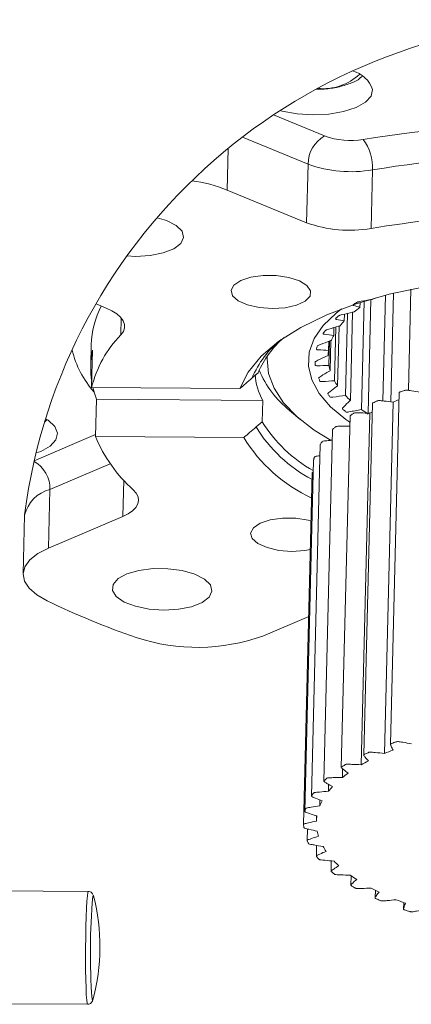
# Model space of a CAD drawing. Header units: millimetres. Extents: x 39 to 402, y 32 to 290.
# Tile 24 of 27: x 338 to 360, y 48 to 104. Entities that reach past the tile are written whole.
import ezdxf

# ---------------------------------------------------------------- set-up
doc = ezdxf.new("R2010")
doc.units = ezdxf.units.MM

msp = doc.modelspace()

# ---------------------------------------------------------------- linework, layer by layer
at = {"color": 7, "linetype": 'Continuous', "lineweight": 18}
for p, q in [((352.014, 98.4958), (354.9185, 97.3014)), ((353.978, 95.7021), (350.2515, 97.2345)), ((349.4445, 96.5943), (349.3859, 94.226)), ((353.8954, 92.3715), (353.978, 95.7021)), ((357.6392, 95.3777), (357.5567, 92.0471)), ((353.8954, 92.3715), (349.3859, 94.226)), ((359.8218, 88.5841), (359.6795, 82.8413)), ((357.1692, 87.9077), (357.0166, 81.7475)), ((357.5463, 88.0004), (357.3862, 81.5393)), ((358.376, 88.2486), (358.2271, 82.2405)), ((358.8373, 88.3637), (358.6843, 82.1901)), ((341.9418, 87.7544), (342.5143, 87.519)), ((356.9296, 87.8325), (356.9226, 87.5485)), ((356.0449, 87.1709), (356.0353, 86.7832)), ((356.2196, 87.2118), (356.104, 82.5445)), ((356.5039, 87.2784), (356.3798, 82.2707)), ((355.4483, 86.4073), (355.4373, 85.9655)), ((355.5549, 86.4397), (355.4792, 83.3838)), ((355.7405, 86.4957), (355.6563, 83.0978)), ((355.2731, 85.6706), (355.2306, 83.9548)), ((341.6713, 85.4367), (341.6413, 84.2255)), ((341.7474, 85.1176), (341.6949, 82.9982)), ((355.1548, 85.6263), (355.1421, 85.1136)), ((355.1907, 85.64), (355.1561, 84.2466)), ((351.1504, 83.8456), (350.8041, 83.545)), ((350.1121, 82.9438), (341.6949, 82.9982)), ((341.918, 80.2101), (341.9705, 82.3296)), ((341.9705, 82.3296), (351.4035, 82.2686)), ((359.1499, 82.7102), (358.6548, 62.727)), ((351.3735, 81.0575), (351.4035, 82.2686)), ((357.6328, 82.0941), (357.1377, 62.1108)), ((358.3129, 62.1929), (358.8081, 82.1761)), ((352.9298, 81.701), (353.5099, 81.2088)), ((356.3634, 81.3859), (355.8683, 61.4027)), ((356.9936, 61.551), (357.4888, 81.5343)), ((339.0246, 81.0372), (339.1583, 81.1574)), ((351.0272, 80.7569), (351.3735, 81.0575)), ((341.918, 80.2101), (350.3351, 80.1558)), ((355.3701, 80.6013), (354.875, 60.618)), ((354.6749, 79.7575), (354.1798, 59.7743)), ((354.2936, 78.8734), (353.7985, 58.8901)), ((354.2209, 78.1396), (353.7258, 58.1564)), ((339.3273, 77.2065), (339.2447, 73.876)), ((337.8899, 75.7371), (337.8074, 72.4066)), ((337.8871, 75.7666), (337.8896, 75.7373)), ((343.462, 75.6741), (339.2447, 73.876)), ((351.4146, 68.8713), (354.0188, 69.9816)), ((355.9276, 60.8293), (355.94, 61.3283)), ((355.1387, 60.0438), (355.1485, 60.4393)), ((354.6446, 59.2121), (354.6529, 59.5481)), ((354.4562, 58.3528), (354.4636, 58.6506)), ((353.9459, 57.9062), (353.9296, 57.2511)), ((354.468, 56.9703), (354.4529, 56.3613)), ((355.2983, 56.0894), (355.2839, 55.5078)), ((356.4172, 55.2458), (356.4039, 54.7095)), ((341.5014, 54.3506), (330.5156, 54.4216)), ((357.7986, 54.4152), (357.788, 53.9841)), ((359.4144, 53.7144), (359.4053, 53.3478)), ((330.4742, 48.005), (341.46, 47.9341))]:
    msp.add_line(p, q, dxfattribs=at)
at = {"color": 8, "linetype": 'Continuous', "lineweight": 18}
for p, q in [((343.355, 85.992), (343.3787, 86.9499)), ((338.4382, 78.8412), (341.9209, 80.3261)), ((342.7516, 78.6665), (339.3273, 77.2065)), ((343.462, 75.6741), (343.5132, 77.7378))]:
    msp.add_line(p, q, dxfattribs=at)
at = {"color": 7, "linetype": 'Continuous', "lineweight": 18, "flags": 128}
for points in [[(352.3958, 98.7462), (352.5007, 98.7127), (353.3559, 98.561), (354.265, 98.5053), (355.1661, 98.5493), (355.9979, 98.6901), (356.7035, 98.918), (357.235, 99.2176), (357.5562, 99.5684), (357.645, 99.9464)], [(343.7073, 90.4865), (344.1819, 90.4537), (345.0122, 90.5009), (345.7602, 90.6493), (346.3596, 90.8855), (346.7571, 91.1887), (346.9173, 91.5318), (346.8261, 91.8844), (346.4915, 92.2152), (345.9432, 92.4948), (345.4076, 92.6476)], [(351.2122, 87.5438), (351.9517, 87.4877), (352.683, 87.5343), (353.3268, 87.6786), (353.8134, 87.9049), (354.09, 88.1887), (354.1267, 88.4993), (353.9194, 88.803), (353.4908, 89.0669), (352.8871, 89.2623), (352.1738, 89.3682), (351.4283, 89.373), (350.7312, 89.2762), (350.1582, 89.0884), (349.7713, 88.8298), (349.6125, 88.5285), (349.6989, 88.2171), (350.0213, 87.9294), (350.5446, 87.6965), (351.2122, 87.5438)], [(350.1121, 82.9438), (350.58, 83.8805), (351.3197, 84.7808), (352.32, 85.6315), (353.5663, 86.4199), (355.04, 87.1344), (356.7193, 87.7643), (358.5794, 88.3003), (360.5925, 88.7345), (362.729, 89.0604), (364.9571, 89.2733)], [(342.5143, 87.519), (342.8474, 87.3612), (343.1238, 87.1859), (343.3375, 86.9966), (343.4838, 86.7976), (343.5596, 86.5932), (343.5632, 86.3879), (343.4944, 86.186), (343.355, 85.992)], [(356.3547, 81.0316), (356.1233, 81.1922), (355.2575, 81.9087), (354.608, 82.6606), (354.1852, 83.4361), (353.9958, 84.2229), (354.0427, 85.0087), (354.3252, 85.7809), (354.8388, 86.5275), (355.5755, 87.2367), (355.8761, 87.4682)], [(351.6668, 84.8051), (351.6551, 84.6382), (351.7362, 83.7952), (352.0505, 82.957), (352.5937, 82.135), (353.3586, 81.3403), (354.3348, 80.5836), (355.2897, 79.9954)], [(341.7685, 82.9977), (341.8536, 82.6775), (341.9705, 82.3296)], [(338.5439, 79.2869), (338.8103, 79.3729), (339.3418, 79.6725), (339.6629, 80.0232), (339.7518, 80.4013), (339.6023, 80.7809), (339.2247, 81.1362), (339.0789, 81.2133)], [(344.0591, 77.1918), (344.2298, 76.9957), (344.3309, 76.7928), (344.3602, 76.5872), (344.3171, 76.3836), (344.2025, 76.1863), (344.0189, 75.9996), (343.7703, 75.8277), (343.462, 75.6741)], [(354.1536, 75.4216), (353.9913, 75.4622), (353.278, 75.5681), (352.5325, 75.5729), (351.8354, 75.4761), (351.2624, 75.2883), (350.8755, 75.0297), (350.7167, 74.7284), (350.8032, 74.417), (351.1255, 74.1293), (351.6488, 73.8964), (352.3164, 73.7437), (353.0559, 73.6876), (353.0559, 73.6876)], [(339.2447, 73.876), (338.6398, 73.5621), (338.1892, 73.204), (337.9086, 72.814), (337.8074, 72.4055), (337.8892, 71.9925), (338.1512, 71.5891), (338.5843, 71.2093), (339.1738, 70.8661)], [(353.0559, 73.6876), (353.7872, 73.7342), (354.1132, 73.7923)], [(344.9523, 70.403), (345.7909, 70.3449), (346.6212, 70.3922), (347.3692, 70.5405), (347.9686, 70.7768), (348.3661, 71.0799), (348.5263, 71.4231), (348.4351, 71.7757), (348.1005, 72.1065), (347.5522, 72.386), (346.839, 72.5895), (346.0243, 72.6988), (345.1804, 72.7043), (344.3824, 72.6054), (343.701, 72.4109), (343.197, 72.1382), (342.915, 71.8114), (342.8801, 71.4596), (343.0954, 71.114), (343.5419, 70.8054), (344.1797, 70.5611), (344.9523, 70.403)], [(341.791, 54.1226), (341.7968, 54.1072), (341.7994, 54.0979)]]:
    msp.add_lwpolyline(points, dxfattribs=at)
at = {"color": 8, "linetype": 'Continuous', "lineweight": 18, "flags": 128}
for points in [[(341.46, 47.9341), (341.436, 47.993), (341.4132, 48.173), (341.3929, 48.4671), (341.3761, 48.8639), (341.3632, 49.3484), (341.3549, 49.9017), (341.3514, 50.5028), (341.3529, 51.1284), (341.3593, 51.7546), (341.3703, 52.3572), (341.3856, 52.9132), (341.4045, 53.4011), (341.4264, 53.8022), (341.4504, 54.101), (341.4755, 54.2862), (341.5008, 54.3506), (341.5015, 54.3506)], [(341.7563, 54.0657), (341.7728, 54.1237), (341.791, 54.1226)], [(341.7611, 48.1829), (341.7398, 48.1503), (341.717, 48.2248)]]:
    msp.add_lwpolyline(points, dxfattribs=at)
at = {"color": 7, "linetype": 'Continuous', "lineweight": 18}
for centre, radius, start, end in [((369.9215, 71.611), 32.3028, 7.02336, 172.6087), ((356.1085, 99.4249), 1.6226, 18.7481, 75.72694), ((367.721, 32.0309), 65.9344, 80.003407, 99.25648), ((355.8345, 95.6865), 1.8566, 119.56445, 179.51868), ((356.3813, 101.3174), 4.2742, 249.98639, 279.8876), ((355.0585, 95.5395), 2.5858, 356.41159, 37.30742), ((367.7517, 33.3286), 62.8677, 80.003411, 99.256484), ((356.416, 102.3954), 7.1235, 249.98615, 279.8877), ((346.3795, 86.8325), 7.9813, 67.87229, 82.7842), ((356.3334, 99.0649), 7.1235, 249.98627, 279.88773), ((367.1869, 34.7306), 58.1199, 92.476761, 99.537617), ((362.5458, 79.4464), 9.8663, 118.82416, 119.67281), ((360.9405, 81.9184), 6.9167, 125.51353, 128.94454), ((359.2797, 83.733), 4.4531, 136.76758, 141.36981), ((347.982, 81.4692), 6.4703, 135.6526, 166.33141), ((356.0027, 81.8144), 5.2603, 130.06911, 157.28613), ((358.0889, 84.5437), 3.0087, 151.80017, 157.77517), ((346.457, 84.1062), 4.8169, 167.87979, 189.28171), ((357.5516, 84.7188), 2.4416, 170.69481, 177.56318), ((356.4368, 86.135), 5.6532, 202.31458, 231.65827), ((357.7677, 84.7574), 2.6611, 191.06757, 197.55332), ((354.4957, 83.9654), 3.5272, 183.64487, 208.75491), ((358.7181, 85.1919), 3.7095, 209.17256, 214.36949), ((360.2699, 86.4655), 5.7209, 223.26531, 227.15826), ((364.383, 68.7535), 14.5343, 111.14534, 112.55502), ((362.2064, 88.8365), 8.7857, 233.79238, 236.71638), ((362.3562, 73.0208), 9.8066, 118.86441, 119.75782), ((358.2033, 85.2799), 8.0297, 211.72529, 240.7412), ((349.4384, 83.2763), 8.1215, 202.18091, 228.51996), ((357.9134, 84.7678), 8.8714, 211.3243, 245.15298), ((337.5717, 77.2607), 1.7564, 358.23149, 60.83844), ((359.5641, 113.2636), 47.0459, 244.31562, 250.97617), ((347.6995, 79.2786), 11.0505, 251.69575, 289.64523), ((363.9698, 48.5675), 14.7529, 110.4768, 112.54673), ((362.1361, 52.5456), 10.3703, 117.10845, 119.72805), ((360.2706, 55.4762), 6.8932, 125.61499, 129.05255), ((358.6136, 57.2812), 4.4392, 136.90429, 141.51413), ((357.4221, 58.088), 2.9964, 151.97278, 157.96566), ((356.8947, 58.258), 2.4403, 170.90174, 177.77235), ((357.1197, 58.2984), 2.6689, 191.27125, 197.74321), ((358.0748, 58.7387), 3.724, 209.33698, 214.5208), ((359.6308, 60.0212), 5.7443, 223.38785, 227.27084), ((361.5718, 62.406), 8.8226, 233.88604, 236.80183), ((363.6194, 65.8768), 12.855, 241.84886, 244.118), ((379.5057, 50.8908), 37.8827, 175.19243, 184.03554), ((330.4949, 51.2133), 11.6667, 344.94508, 14.3148), ((365.535, 70.2179), 17.6019, 248.12855, 249.9677)]:
    msp.add_arc(centre, radius, start, end, dxfattribs=at)
at = {"color": 8, "linetype": 'Continuous', "lineweight": 18}
for centre, radius, start, end in [((354.8415, 103.0047), 3.0149, 263.91508, 313.30016), ((346.8373, 85.2647), 5.1689, 152.75519, 178.09384), ((355.8158, 81.472), 5.4236, 128.36253, 157.52905), ((346.0105, 86.4481), 5.5823, 193.62159, 221.56925), ((358.0888, 85.0961), 8.2883, 211.56941, 242.11006), ((339.8045, 75.302), 1.9634, 104.06726, 167.19649)]:
    msp.add_arc(centre, radius, start, end, dxfattribs=at)
at = {"color": 7, "linetype": 'Continuous', "lineweight": 18}
for points, knots in [([(354.439, 99.9617), (354.5591, 99.9609), (354.9432, 99.9584), (355.57, 100.0454), (356.2689, 100.2373), (356.7768, 100.4411), (356.9862, 100.6411), (357.0353, 100.6879)], [0, 0, 0, 0, 0.13104798, 0.41904944, 0.68513926, 0.92615979, 1, 1, 1, 1]), ([(356.9226, 87.5485), (356.8061, 87.5902), (356.6762, 87.6367), (356.549, 87.6726), (356.528, 87.6882), (356.548, 87.7207), (356.6083, 87.7429), (356.6901, 87.8021), (356.7621, 87.8518), (356.8205, 87.8721), (356.8905, 87.8879), (357.1425, 87.931), (357.4112, 87.9798), (357.6326, 88.0144), (357.6616, 88.0189)], [0, 0, 0, 0, 0.22479617, 0.25059842, 0.25801855, 0.26567534, 0.30998816, 0.37903106, 0.45095784, 0.47119433, 0.49323341, 0.58409379, 0.94564103, 1, 1, 1, 1]), ([(356.0353, 86.7832), (355.8871, 86.8144), (355.7216, 86.8492), (355.5636, 86.8851), (355.535, 86.8953), (355.5357, 86.9291), (355.5946, 86.958), (355.6496, 87.0204), (355.7052, 87.0763), (355.7562, 87.099), (355.8244, 87.1191), (356.075, 87.1777), (356.3426, 87.2435), (356.5638, 87.2916), (356.5928, 87.2979)], [0, 0, 0, 0, 0.26528914, 0.29629441, 0.30570791, 0.31272931, 0.34956041, 0.4072457, 0.46768179, 0.48596617, 0.50678495, 0.59473732, 0.94676823, 1, 1, 1, 1]), ([(355.4373, 85.9655), (355.2637, 85.986), (355.0695, 86.0089), (354.876, 86.038), (354.8431, 86.0449), (354.8282, 86.0733), (354.8764, 86.1149), (354.9082, 86.1759), (354.9435, 86.2377), (354.9874, 86.2625), (355.0521, 86.2868), (355.296, 86.3607), (355.5563, 86.4434), (355.7725, 86.5049), (355.801, 86.513)], [0, 0, 0, 0, 0.301846, 0.33762977, 0.34916369, 0.35689542, 0.38801522, 0.43669305, 0.48771521, 0.504124, 0.52364828, 0.60815279, 0.94828023, 1, 1, 1, 1]), ([(355.1421, 85.1136), (354.9469, 85.1234), (354.7283, 85.1345), (354.5034, 85.1502), (354.4665, 85.1555), (354.4421, 85.1772), (354.47, 85.2289), (354.4826, 85.2885), (354.4937, 85.354), (354.5311, 85.3813), (354.5908, 85.4095), (354.8228, 85.4983), (355.07, 85.5973), (355.2764, 85.6718), (355.3037, 85.6817)], [0, 0, 0, 0, 0.3335349, 0.3735327, 0.3871014, 0.3963944, 0.424233, 0.4671573, 0.5116625, 0.5262717, 0.5444157, 0.6248279, 0.9502549, 1, 1, 1, 1]), ([(355.1561, 84.2466), (354.9428, 84.2447), (354.7037, 84.2427), (354.4547, 84.2424), (354.4134, 84.2463), (354.3828, 84.2628), (354.3878, 84.319), (354.382, 84.3783), (354.3662, 84.4436), (354.3974, 84.4751), (354.4511, 84.5067), (354.6659, 84.61), (354.8943, 84.7242), (355.0866, 84.811), (355.1122, 84.8226)], [0, 0, 0, 0, 0.35918142, 0.40266903, 0.41805921, 0.42923809, 0.4567649, 0.49812528, 0.53998721, 0.55293221, 0.5696039, 0.64519583, 0.95274392, 1, 1, 1, 1]), ([(350.8041, 83.545), (350.6828, 83.4396), (350.452, 83.2393), (350.2214, 83.0389), (350.1121, 82.9438)], [0, 0, 0, 0, 0.52582952, 1, 1, 1, 1]), ([(355.4792, 83.3838), (355.2519, 83.3689), (354.9969, 83.3522), (354.7309, 83.3352), (354.6851, 83.3371), (354.6494, 83.3503), (354.6328, 83.4067), (354.6084, 83.4664), (354.5652, 83.5261), (354.5891, 83.5641), (354.6362, 83.5987), (354.8281, 83.7154), (355.0333, 83.8436), (355.2073, 83.9417), (355.2306, 83.9548)], [0, 0, 0, 0, 0.3781583, 0.4243208, 0.441259, 0.4543483, 0.4843071, 0.5283206, 0.5717823, 0.5833274, 0.5984918, 0.6686888, 0.9556878, 1, 1, 1, 1]), ([(356.104, 82.5445), (355.8677, 82.5155), (355.6024, 82.4828), (355.3256, 82.4488), (355.2761, 82.4481), (355.2352, 82.459), (355.1994, 82.5134), (355.1556, 82.5736), (355.0887, 82.6227), (355.1018, 82.6681), (355.1417, 82.706), (355.3062, 82.8338), (355.4838, 82.975), (355.6359, 83.0833), (355.6563, 83.0978)], [0, 0, 0, 0, 0.3909221, 0.4389911, 0.4571917, 0.4720814, 0.5063238, 0.5561047, 0.6046062, 0.6151956, 0.6289477, 0.6935671, 0.9588629, 1, 1, 1, 1]), ([(360.3512, 82.7237), (360.1869, 82.7558), (359.9723, 82.7977), (359.7148, 82.8341), (359.5985, 82.8593), (359.5074, 82.8538), (359.4294, 82.8232), (359.3334, 82.7942), (359.2395, 82.758), (359.1775, 82.7423), (359.1466, 82.7202), (359.1499, 82.7102), (359.1499, 82.7102)], [0, 0, 0, 0, 0.4035727, 0.5271374, 0.6274363, 0.6895012, 0.7435282, 0.8279223, 0.9346421, 0.9747192, 0.9999116, 1, 1, 1, 1]), ([(357.0166, 81.7475), (356.7766, 81.7037), (356.5069, 81.6545), (356.2254, 81.603), (356.1732, 81.5994), (356.127, 81.6082), (356.0745, 81.659), (356.01, 81.7189), (355.9263, 81.7557), (355.9246, 81.807), (355.9559, 81.8486), (356.0904, 81.9847), (356.2355, 82.1379), (356.3627, 82.255), (356.3798, 82.2707)], [0, 0, 0, 0, 0.39822335, 0.44751675, 0.46671258, 0.48324294, 0.52272042, 0.58002958, 0.63567892, 0.64593507, 0.6585037, 0.7178305, 0.96202167, 1, 1, 1, 1]), ([(358.8081, 82.1761), (358.636, 82.1978), (358.4116, 82.226), (358.1436, 82.2463), (358.0246, 82.2639), (357.9356, 82.2538), (357.8679, 82.2176), (357.7821, 82.183), (357.7119, 82.1401), (357.6445, 82.1229), (357.6382, 82.1009), (357.6362, 82.0938)], [0, 0, 0, 0, 0.4261161, 0.5558171, 0.660722, 0.7214517, 0.7710822, 0.8484855, 0.9462254, 0.9826441, 1, 1, 1, 1]), ([(357.4888, 81.5343), (357.3129, 81.5451), (357.0838, 81.5592), (356.8109, 81.5627), (356.6921, 81.5727), (356.6067, 81.5582), (356.5509, 81.5169), (356.4791, 81.477), (356.4269, 81.4306), (356.3667, 81.4088), (356.3678, 81.3905), (356.3681, 81.3858)], [0, 0, 0, 0, 0.4475812, 0.5830296, 0.6922052, 0.7512597, 0.796499, 0.8669476, 0.9557771, 0.9886597, 1, 1, 1, 1]), ([(350.3351, 80.1558), (350.4445, 80.2508), (350.6751, 80.4513), (350.9058, 80.6516), (351.0272, 80.7569)], [0, 0, 0, 0, 0.4741686, 1, 1, 1, 1]), ([(356.3492, 80.8115), (356.198, 80.8114), (355.9938, 80.8111), (355.7467, 80.7984), (355.6309, 80.8013), (355.5499, 80.7824), (355.5082, 80.7367), (355.4521, 80.6919), (355.4181, 80.6449), (355.3674, 80.6168), (355.3727, 80.6037), (355.3736, 80.6014)], [0, 0, 0, 0, 0.4306194, 0.5811818, 0.7021289, 0.7631069, 0.8070532, 0.8754335, 0.9615941, 0.9934091, 1, 1, 1, 1]), ([(355.3553, 80.0054), (355.2765, 80.0002), (355.1462, 79.9915), (354.9745, 79.9705), (354.8646, 79.967), (354.7886, 79.9434), (354.7631, 79.8945), (354.7241, 79.8456), (354.708, 79.7999), (354.6693, 79.7656), (354.675, 79.7576), (354.6751, 79.7576)], [0, 0, 0, 0, 0.302625, 0.499685, 0.6574203, 0.7313209, 0.7824202, 0.8620031, 0.9623818, 0.9997593, 1, 1, 1, 1]), ([(354.6593, 79.1249), (354.6556, 79.1244), (354.6032, 79.1168), (354.5118, 79.097), (354.4099, 79.0889), (354.3398, 79.059), (354.3318, 79.0088), (354.315, 78.9583), (354.3, 78.9107), (354.2963, 78.8802), (354.2954, 78.8733)], [0, 0, 0, 0, 0.0217823, 0.310445, 0.5406501, 0.6406594, 0.710686, 0.8202142, 0.9589476, 1, 1, 1, 1]), ([(354.2764, 78.1774), (354.2693, 78.1758), (354.2484, 78.1711), (354.2201, 78.1562), (354.2211, 78.1405), (354.2212, 78.1396)], [0, 0, 0, 0, 0.3269447, 0.9638328, 1, 1, 1, 1]), ([(359.8561, 62.7405), (359.6917, 62.7725), (359.4771, 62.8144), (359.2197, 62.8509), (359.1033, 62.8761), (359.0123, 62.8705), (358.9345, 62.84), (358.8371, 62.811), (358.7486, 62.7743), (358.6778, 62.7595), (358.6401, 62.716), (358.6799, 62.6632), (358.7157, 62.5487), (358.767, 62.4603), (358.8088, 62.3883)], [0, 0, 0, 0, 0.3105321, 0.4056099, 0.4827856, 0.530542, 0.5721105, 0.6370511, 0.7191675, 0.7500051, 0.7693896, 0.813874, 0.8485229, 1, 1, 1, 1]), ([(358.3129, 62.1929), (358.1409, 62.2145), (357.9165, 62.2428), (357.6484, 62.2631), (357.5294, 62.2807), (357.4405, 62.2706), (357.3726, 62.2344), (357.2876, 62.1997), (357.2147, 62.1571), (357.1491, 62.1388), (357.1278, 62.0848), (357.1871, 62.0436), (357.2615, 61.9282), (357.3437, 61.8447), (357.4106, 61.7766)], [0, 0, 0, 0, 0.3145394, 0.4102787, 0.4877148, 0.5325427, 0.5691749, 0.6263132, 0.6984604, 0.7253429, 0.7420878, 0.7912508, 0.8298221, 1, 1, 1, 1]), ([(356.9936, 61.551), (356.8178, 61.5619), (356.5887, 61.576), (356.3158, 61.5794), (356.1969, 61.5895), (356.1116, 61.575), (356.0556, 61.5337), (355.9848, 61.4936), (355.9291, 61.4478), (355.8696, 61.4232), (355.8712, 61.3624), (355.9417, 61.3337), (356.056, 61.2198), (356.1664, 61.1428), (356.2564, 61.0801)], [0, 0, 0, 0, 0.3132895, 0.4080981, 0.4845168, 0.5258527, 0.5575169, 0.6068298, 0.6690069, 0.6920235, 0.7075808, 0.76334, 0.8071068, 1, 1, 1, 1]), ([(355.9276, 60.8293), (355.7519, 60.8292), (355.5232, 60.829), (355.2516, 60.8152), (355.1357, 60.818), (355.0549, 60.7992), (355.0129, 60.7535), (354.9583, 60.7086), (354.9186, 60.6621), (354.8693, 60.6286), (354.897, 60.5684), (354.9717, 60.548), (355.1259, 60.4403), (355.2615, 60.3708), (355.372, 60.3142)], [0, 0, 0, 0, 0.3080185, 0.4006984, 0.4751454, 0.5126837, 0.5397352, 0.5818272, 0.634864, 0.654448, 0.6705076, 0.7336893, 0.7831483, 1, 1, 1, 1]), ([(355.1387, 60.0438), (354.9671, 60.0329), (354.7441, 60.0186), (354.4794, 59.9874), (354.3694, 59.9837), (354.2936, 59.9602), (354.2677, 59.9112), (354.231, 59.8626), (354.2059, 59.8158), (354.172, 59.7737), (354.2223, 59.7215), (354.3, 59.7035), (354.4904, 59.6074), (354.6485, 59.5459), (354.7771, 59.496)], [0, 0, 0, 0, 0.2991879, 0.3886881, 0.4603285, 0.4938914, 0.517102, 0.5532468, 0.5988343, 0.6158129, 0.6337764, 0.7045078, 0.7596712, 1, 1, 1, 1]), ([(354.6446, 59.2121), (354.4808, 59.1908), (354.2684, 59.1632), (354.0167, 59.1142), (353.9148, 59.1056), (353.8446, 59.0758), (353.8369, 59.0256), (353.8186, 58.9747), (353.8085, 58.9268), (353.7932, 58.8791), (353.8588, 58.8379), (353.9426, 58.8197), (354.1627, 58.7386), (354.3406, 58.6863), (354.485, 58.6439)], [0, 0, 0, 0, 0.2866231, 0.3718505, 0.4398177, 0.4693435, 0.4900159, 0.5223556, 0.5633168, 0.5789703, 0.5996975, 0.6775765, 0.7380857, 1, 1, 1, 1]), ([(354.4562, 58.3528), (354.3038, 58.322), (354.1063, 58.2822), (353.8742, 58.215), (353.7809, 58.2041), (353.7188, 58.1647), (353.7304, 58.1166), (353.7302, 58.0647), (353.7367, 58.0155), (353.7405, 57.966), (353.8146, 57.9343), (353.9077, 57.9173), (354.1501, 57.8524), (354.3445, 57.8106), (354.5023, 57.7768)], [0, 0, 0, 0, 0.27001252, 0.34979279, 0.41317315, 0.43877907, 0.45881078, 0.49036735, 0.53061439, 0.54656348, 0.57041277, 0.65457382, 0.71972314, 1, 1, 1, 1]), ([(354.5777, 57.4851), (354.4394, 57.4458), (354.2604, 57.3949), (354.056, 57.31), (353.9685, 57.2982), (353.9209, 57.2471), (353.9506, 57.2049), (353.9676, 57.1524), (353.9921, 57.1034), (354.0136, 57.0548), (354.093, 57.0296), (354.1955, 57.0167), (354.4537, 56.9681), (354.6607, 56.9383), (354.8285, 56.9141)], [0, 0, 0, 0, 0.2497294, 0.3230297, 0.3810247, 0.4032225, 0.4246958, 0.4587385, 0.5023987, 0.5201493, 0.5471567, 0.636463, 0.7053548, 1, 1, 1, 1]), ([(355.0066, 56.6283), (354.8846, 56.581), (354.7271, 56.5198), (354.558, 56.4208), (354.4733, 56.4055), (354.4479, 56.3451), (354.4918, 56.3112), (354.526, 56.2583), (354.5684, 56.2113), (354.6055, 56.1651), (354.6893, 56.1446), (354.7989, 56.1378), (355.0673, 56.1057), (355.2823, 56.0889), (355.4563, 56.0752)], [0, 0, 0, 0, 0.2269399, 0.2930947, 0.3452256, 0.3651656, 0.3897796, 0.4289067, 0.4792022, 0.4998109, 0.5298639, 0.6231663, 0.6949038, 1, 1, 1, 1]), ([(355.7331, 55.8016), (355.6302, 55.7464), (355.4974, 55.6753), (355.3675, 55.5681), (355.2868, 55.5436), (355.2878, 55.4807), (355.3409, 55.455), (355.3932, 55.4024), (355.452, 55.3589), (355.503, 55.316), (355.5908, 55.2998), (355.7046, 55.3001), (355.9773, 55.2849), (356.1954, 55.2815), (356.3718, 55.2787)], [0, 0, 0, 0, 0.2029929, 0.2617982, 0.3079761, 0.3274993, 0.356356, 0.4022241, 0.4611723, 0.4852674, 0.5181791, 0.6143897, 0.6881233, 1, 1, 1, 1]), ([(356.7411, 55.0234), (356.6602, 54.9611), (356.5561, 54.8807), (356.4646, 54.7703), (356.3946, 54.732), (356.4205, 54.6747), (356.4791, 54.6543), (356.55, 54.6044), (356.6232, 54.5651), (356.6864, 54.5262), (356.7772, 54.5144), (356.8923, 54.5222), (357.1635, 54.5239), (357.3797, 54.5342), (357.5544, 54.5425)], [0, 0, 0, 0, 0.1794353, 0.2312405, 0.271867, 0.2930949, 0.3267949, 0.3802961, 0.4489743, 0.4768577, 0.5123687, 0.6103354, 0.6851741, 1, 1, 1, 1]), ([(341.7673, 54.1827), (341.7574, 54.2013), (341.7371, 54.2391), (341.6652, 54.3062), (341.5804, 54.3481), (341.5229, 54.3457), (341.5033, 54.3449)], [0, 0, 0, 0, 0.2691813, 0.5462075, 0.8451354, 1, 1, 1, 1]), ([(358.008, 54.3112), (357.9518, 54.243), (357.8794, 54.155), (357.8248, 54.0437), (357.7738, 53.9919), (357.8183, 53.9448), (357.882, 53.9267), (357.9699, 53.8821), (358.0559, 53.8475), (358.1296, 53.8132), (358.2218, 53.806), (358.3354, 53.8214), (358.5992, 53.8399), (358.8087, 53.8637), (358.9779, 53.8829)], [0, 0, 0, 0, 0.1585723, 0.2045559, 0.2407819, 0.265471, 0.304214, 0.365621, 0.444329, 0.4760423, 0.5137546, 0.6120475, 0.6868928, 1, 1, 1, 1]), ([(359.5055, 53.6809), (359.4755, 53.6085), (359.4367, 53.5148), (359.4193, 53.4034), (359.3925, 53.3421), (359.449, 53.306), (359.5191, 53.2891), (359.621, 53.2514), (359.7182, 53.222), (359.8003, 53.1928), (359.8926, 53.1905), (360.0019, 53.2134), (360.2524, 53.248), (360.4505, 53.285), (360.6103, 53.3148)], [0, 0, 0, 0, 0.1440892, 0.18666396, 0.22066234, 0.24986244, 0.29338173, 0.36225267, 0.45039452, 0.48563826, 0.52488905, 0.62154561, 0.69489759, 1, 1, 1, 1]), ([(341.464, 47.9389), (341.4907, 47.9393), (341.5518, 47.9401), (341.6324, 47.9831), (341.6931, 48.0398), (341.7291, 48.0955), (341.7514, 48.1471), (341.7584, 48.1741), (341.7627, 48.1904)], [0, 0, 0, 0, 0.1285907, 0.2943452, 0.4395759, 0.5810733, 0.7484154, 1, 1, 1, 1])]:
    msp.add_open_spline(points, degree=3, knots=knots, dxfattribs=at)

doc.saveas('drawing.dxf')
